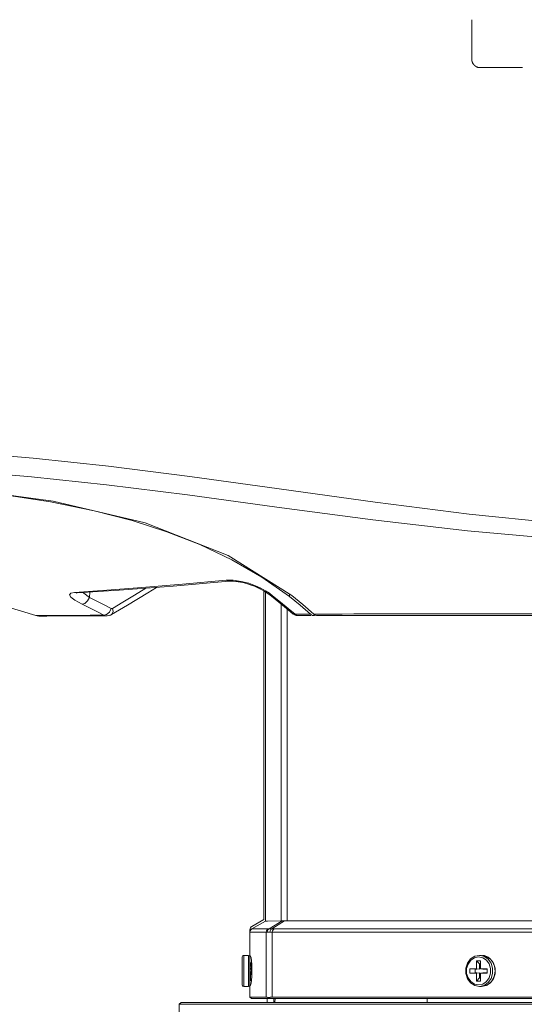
# Model space of a CAD drawing. Header units: millimetres. Extents: x 3925 to 5043, y -86 to 778.
# Tile 36 of 113: x 4355 to 4387, y 470 to 533. Entities that reach past the tile are written whole.
import ezdxf

# ---------------------------------------------------------------- set-up
doc = ezdxf.new("R2010")
doc.units = ezdxf.units.MM
doc.header["$LTSCALE"] = 46.255
doc.header["$PDMODE"] = 3
doc.header["$PDSIZE"] = 1
doc.layers.get('0').update_dxf_attribs({"linetype": 'CONTINUOUS'})
doc.layers.get('Defpoints').update_dxf_attribs({"linetype": 'CONTINUOUS'})
for name, color, linetype in [('H30K-FRONT-CDXF_CONTINUOUS_LINE', 7, 'CONTINUOUS'), ('H30K-TOP-COVDXF_CONTINUOUS_LINE', 7, 'CONTINUOUS'), ('PJ-LENS-B10RDXF_CONTINUOUS_LINE', 7, 'CONTINUOUS')]:
    doc.layers.add(name, color=color, linetype=linetype)
doc.styles.add('SLDTEXTSTYLE0', font='arialbd.ttf', dxfattribs={"height": 5.5})
doc.styles.add('SLDTEXTSTYLE2', font='arial.ttf')
doc.dimstyles.new('SLDDIMSTYLE1', dxfattribs={"dimtxt": 5.650301, "dimasz": 4.572, "dimexe": 0, "dimexo": 0.0625, "dimgap": 1.412575, "dimtad": 0, "dimtih": 1, "dimtoh": 1, "dimlfac": 3.5, "dimrnd": 1e-09, "dimzin": 4, "dimdsep": 46, "dimtxsty": 'SLDTEXTSTYLE0', "dimsah": 1, "dimcen": 0.09, "dimadec": 0, "dimazin": 1, "dimtol": 1, "dimtp": 0.8, "dimtm": 0.8, "dimtfac": 1, "dimtdec": 1, "dimtofl": 0, "dimtmove": 0, "dimatfit": 3, "dimfxl": 1, "dimfrac": 2, "dimtolj": 1, "dimarcsym": 0})

# ---------------------------------------------------------------- blocks, each defined once
blk = doc.blocks.new('*D87')
at = {"color": 0, "linetype": 'Continuous', "lineweight": -2}
for p, q in [((4265.825, 528.852), (4265.825, 425.178)), ((4487.211, 487.352), (4487.211, 425.178)), ((4269.825, 426.178), (4483.211, 426.178))]:
    blk.add_line(p, q, dxfattribs=at)
at = {"color": 0, "linetype": 'Continuous'}
for points in [[(4269.825, 426.845), (4269.825, 425.512), (4265.825, 426.178)], [(4483.211, 426.845), (4483.211, 425.512), (4487.211, 426.178)]]:
    blk.add_solid(points, dxfattribs=at)
at = {"layer": 'Defpoints', "color": 0, "linetype": 'Continuous'}
for p in [(4265.825, 529.852), (4487.211, 488.352), (4487.211, 426.178)]:
    blk.add_point(p, dxfattribs=at)
at = {"color": 0, "linetype": 'Continuous', "lineweight": 0, "insert": (4376.518, 430.883), "char_height": 5, "attachment_point": 5, "style": 'SLDTEXTSTYLE2'}
blk.add_mtext('\\A1;442.77 [17.43]', dxfattribs=at)

msp = doc.modelspace()

# ---------------------------------------------------------------- linework, layer by layer
at = {"layer": 'H30K-FRONT-CDXF_CONTINUOUS_LINE', "color": 7, "linetype": 'Continuous', "lineweight": 0}
for p, q in [((4364.6906, 496.8278), (4368.2752, 497.1384)), ((4368.0879, 497.2026), (4368.5485, 497.2071)), ((4368.2749, 497.1384), (4368.5461, 497.1454)), ((4368.2749, 497.1384), (4368.2752, 497.1384)), ((4368.2752, 497.1384), (4368.725, 497.134)), ((4368.5485, 497.2071), (4369.0658, 497.1369)), ((4368.725, 497.134), (4369.1773, 497.0532)), ((4369.4085, 496.9955), (4369.7756, 496.8716)), ((4358.3195, 496.4213), (4358.4993, 496.3888)), ((4358.4356, 496.3818), (4358.4372, 496.3818)), ((4358.4372, 496.3818), (4358.4993, 496.3888)), ((4358.4993, 496.3888), (4361.1957, 496.5661)), ((4359.3029, 496.4417), (4359.2916, 496.1046)), ((4361.1957, 496.5661), (4364.6906, 496.8278)), ((4370.5839, 496.48), (4370.9235, 496.2406)), ((4370.8743, 496.3653), (4371.0777, 496.2137)), ((4359.1709, 495.8719), (4359.2916, 496.1046)), ((4370.9234, 496.2406), (4371.2495, 495.9811)), ((4371.0777, 496.2137), (4370.9235, 496.2406)), ((4371.0777, 496.2137), (4371.595, 495.7977)), ((4371.2495, 495.9811), (4371.9716, 495.3925)), ((4371.595, 495.7977), (4372.0807, 495.398)), ((4372.1779, 496.3133), (4372.1779, 496.1598)), ((4372.863, 495.6052), (4372.1779, 496.1598)), ((4355.8247, 494.9324), (4353.764, 495.5654)), ((4360.21, 494.9533), (4359.7577, 495.185)), ((4360.5736, 495.1569), (4360.6974, 495.3915)), ((4360.8061, 495.1925), (4360.7735, 495.3949)), ((4371.9716, 495.3925), (4372.3868, 495.0455)), ((4372.0807, 495.398), (4372.5351, 495.0161)), ((4373.5292, 495.0216), (4372.863, 495.6052)), ((4355.8247, 494.9324), (4356.3314, 494.9355)), ((4356.0278, 494.9014), (4356.5521, 494.9028)), ((4356.3314, 494.9355), (4357.2267, 494.94)), ((4356.5497, 494.9028), (4358.1056, 494.9057)), ((4358.1002, 494.9057), (4360.4121, 494.9091)), ((4360.573, 494.9463), (4360.6631, 494.967)), ((4372.3867, 495.0451), (4372.3865, 495.0453)), ((4372.4168, 495.026), (4372.3867, 495.0451)), ((4372.3868, 495.045), (4372.5319, 494.9599)), ((4372.5349, 495.0158), (4372.4168, 495.026)), ((4372.5319, 494.9599), (4372.7097, 494.9275)), ((4372.5349, 495.0158), (4372.6324, 494.9434)), ((4372.5351, 495.0161), (4373.0285, 495.0189)), ((4372.6324, 494.9434), (4372.7084, 494.9275)), ((4372.7083, 494.929), (4372.9067, 494.9293)), ((4372.9067, 494.9293), (4373.5491, 494.9301)), ((4373.0285, 495.0189), (4373.5292, 495.0216)), ((4373.6519, 494.9473), (4373.5292, 495.0216)), ((4373.751, 494.9305), (4373.6519, 494.9473)), ((4373.7862, 494.9326), (4373.751, 494.9305)), ((4373.8531, 494.9571), (4373.7862, 494.9326))]:
    msp.add_line(p, q, dxfattribs=at)
for points in [[(4356.774, 502.2468), (4353.5169, 502.7406), (4349.8775, 503.1493), (4345.9845, 503.4779), (4341.9001, 503.7399), (4337.6397, 503.9488), (4333.1474, 504.1186), (4328.2893, 504.2678), (4322.914, 504.4093)], [(4372.1779, 496.1598), (4370.4012, 497.4094), (4368.4594, 498.5267), (4366.4045, 499.4981), (4364.2781, 500.3295), (4362.045, 501.0462), (4359.5856, 501.6813), (4356.774, 502.2468)], [(4358.3195, 496.4213), (4360.4013, 496.5618), (4362.667, 496.7295), (4365.287, 496.9449), (4368.0879, 497.2026)], [(4368.0879, 497.2026), (4368.2523, 497.1375), (4368.2749, 497.1384)], [(4368.5461, 497.1454), (4369.0128, 497.0943), (4369.5445, 496.9616), (4370.0843, 496.7513), (4370.5839, 496.48)], [(4369.0658, 497.1369), (4369.5566, 497.01), (4369.9802, 496.8547), (4370.3352, 496.6895)], [(4358.8127, 495.6645), (4358.3461, 495.9271), (4358.0932, 496.1265), (4358.013, 496.269), (4358.0796, 496.3685), (4358.3195, 496.4213)], [(4359.2916, 496.1046), (4358.924, 496.3679), (4358.8785, 496.4137)], [(4360.7114, 494.9933), (4361.7359, 495.6128), (4363.0426, 496.4014), (4363.617, 496.7474)], [(4362.9268, 496.6957), (4362.1906, 496.2515), (4361.4402, 495.7981), (4360.7735, 495.3949)], [(4369.9983, 496.7848), (4370.5198, 496.5196), (4370.5249, 496.5161)], [(4370.3352, 496.6895), (4370.63, 496.5246), (4370.8743, 496.3653)], [(4358.8127, 495.6645), (4358.9951, 495.7104), (4359.1709, 495.8719)], [(4360.6974, 495.3915), (4360.2425, 495.6238), (4359.7739, 495.8617), (4359.2916, 496.1046)], [(4359.7577, 495.185), (4359.292, 495.4222), (4358.8127, 495.6645)], [(4360.21, 494.9533), (4360.3943, 494.9958), (4360.5736, 495.1569)], [(4360.7735, 495.3949), (4360.7581, 495.3875), (4360.7436, 495.3838), (4360.7292, 495.383), (4360.7141, 495.3852), (4360.6974, 495.3915)], [(4360.7114, 494.9933), (4360.7613, 495.0402), (4360.8061, 495.1925)], [(4357.2267, 494.94), (4358.5472, 494.946), (4359.3418, 494.9495), (4360.21, 494.9533)], [(4360.4108, 494.9091), (4360.3944, 494.9094), (4360.3068, 494.9207), (4360.21, 494.9533)], [(4360.4108, 494.9091), (4360.4365, 494.9097), (4360.6779, 494.9744), (4360.7113, 494.9932)]]:
    msp.add_lwpolyline(points, dxfattribs=at)
msp.add_arc((4356.0272, 495.58), 0.6786, 252.637549, 270.048248, dxfattribs=at)
at = {"layer": 'H30K-TOP-COVDXF_CONTINUOUS_LINE', "color": 7, "linetype": 'Continuous', "lineweight": 0}
for p, q in [((4383.9158, 530.7075), (4383.9158, 533.294)), ((4387.1783, 530.2074), (4384.4083, 530.2074)), ((4368.2135, 498.796), (4372.3225, 496.2227)), ((4372.3225, 496.2227), (4373.038, 495.6444)), ((4373.038, 495.6444), (4373.7322, 495.0293)), ((4374.8985, 495.0319), (4373.7322, 495.0293)), ((4373.8214, 494.967), (4373.7322, 495.0293)), ((4373.9194, 494.9364), (4373.8214, 494.967)), ((4373.9587, 494.9335), (4373.9194, 494.9364))]:
    msp.add_line(p, q, dxfattribs=at)
for points in [[(4384.4083, 530.2074), (4384.3952, 530.2077), (4384.3822, 530.2085), (4384.3691, 530.2098), (4384.356, 530.2117), (4384.3429, 530.214), (4384.3297, 530.2168), (4384.3166, 530.2202), (4384.3036, 530.224), (4384.2905, 530.2282), (4384.2775, 530.2329), (4384.2646, 530.238), (4384.2517, 530.2436), (4384.239, 530.2495), (4384.2263, 530.2559), (4384.2137, 530.2626), (4384.2012, 530.2697), (4384.1888, 530.2772), (4384.1766, 530.2851), (4384.1645, 530.2932), (4384.1526, 530.3018), (4384.1408, 530.3106), (4384.1292, 530.3197), (4384.1178, 530.3292), (4384.1066, 530.3389), (4384.0956, 530.3489), (4384.0848, 530.3592), (4384.0743, 530.3697), (4384.064, 530.3805), (4384.0539, 530.3914), (4384.0441, 530.4026), (4384.0346, 530.4141), (4384.0253, 530.4257), (4384.0164, 530.4375), (4384.0078, 530.4494), (4383.9994, 530.4616), (4383.9914, 530.4738), (4383.9838, 530.4862), (4383.9765, 530.4988), (4383.9695, 530.5114), (4383.963, 530.5242), (4383.9568, 530.5371), (4383.9509, 530.55), (4383.9455, 530.563), (4383.9406, 530.5761), (4383.936, 530.5892), (4383.9319, 530.6023), (4383.9282, 530.6155), (4383.9249, 530.6287), (4383.9222, 530.6419), (4383.9199, 530.6551), (4383.9181, 530.6682), (4383.9168, 530.6813), (4383.916, 530.6944), (4383.9158, 530.7075)], [(4323.1411, 506.3208), (4326.6671, 506.2687), (4328.7496, 506.2372), (4331.0843, 506.1999), (4333.6598, 506.155), (4336.4806, 506.0976), (4339.5941, 506.0183), (4343.0597, 505.9007), (4346.9067, 505.7208), (4351.1191, 505.4509), (4355.66, 505.0664), (4360.5097, 504.5514), (4365.7474, 503.8943), (4371.5178, 503.0942), (4377.6898, 502.2274), (4383.7445, 501.4594), (4389.2587, 500.9088), (4394.1874, 500.5856), (4398.6135, 500.4597)], [(4321.4995, 505.1245), (4323.1231, 505.1053), (4324.7941, 505.0862), (4326.6498, 505.0645), (4328.7319, 505.0385), (4331.0658, 505.0061), (4333.6392, 504.9643), (4336.456, 504.9079), (4339.5622, 504.8271), (4343.0157, 504.7053), (4346.8451, 504.5197), (4351.0347, 504.2445), (4355.5502, 503.8574), (4360.3758, 503.3447), (4365.5955, 502.6972), (4371.3603, 501.9191), (4377.5453, 501.0931), (4383.6307, 500.382), (4389.1832, 499.8865), (4394.1501, 499.5997), (4398.6132, 499.4841)], [(4321.2792, 504.4713), (4329.453, 504.2689), (4336.7691, 504.024), (4343.6713, 503.6966), (4350.5837, 503.1561), (4356.9407, 502.3003), (4362.8809, 500.9114), (4368.2135, 498.796)], [(4373.9587, 494.9335), (4377.715, 494.9363), (4382.5241, 494.936), (4387.9067, 494.9402), (4393.8043, 494.9411), (4399.5752, 494.9397)], [(4399.5749, 495.0491), (4397.4036, 495.0498), (4395.0048, 495.0516), (4392.6294, 495.0524), (4390.4919, 495.0516), (4388.5466, 495.0497), (4386.7705, 495.0469), (4385.1474, 495.0438), (4383.6676, 495.0408), (4382.319, 495.0384), (4381.0872, 495.0366), (4379.9598, 495.0356), (4378.9273, 495.0351), (4377.9807, 495.0348), (4377.1111, 495.0346), (4376.3109, 495.0341), (4375.5744, 495.0332), (4374.8985, 495.0319)]]:
    msp.add_lwpolyline(points, dxfattribs=at)
at = {"layer": 'PJ-LENS-B10RDXF_CONTINUOUS_LINE', "color": 7, "linetype": 'Continuous', "lineweight": 0}
for p, q in [((4370.5249, 496.5121), (4370.5249, 475.372)), ((4370.6204, 475.2699), (4370.6204, 496.4543)), ((4371.6308, 475.2713), (4371.6308, 495.6703)), ((4372.0129, 475.272), (4372.0129, 495.358)), ((4369.7499, 474.9246), (4370.5249, 475.372)), ((4369.7505, 474.7665), (4370.6203, 475.2698)), ((4370.6203, 475.2698), (4370.7558, 475.27)), ((4370.7558, 475.27), (4371.6307, 475.2714)), ((4371.6936, 475.2761), (4370.8596, 474.7718)), ((4371.8605, 475.2776), (4371.0276, 474.7726)), ((4372.0129, 475.272), (4427.137, 475.272)), ((4369.6249, 473.057), (4369.6249, 474.7081)), ((4370.6779, 474.5512), (4369.6249, 474.5512)), ((4369.6397, 474.6352), (4369.625, 474.5511)), ((4370.8002, 474.7675), (4369.7505, 474.7665)), ((4370.6779, 470.372), (4370.6779, 474.5512)), ((4371.0597, 470.372), (4371.0597, 474.5503)), ((4371.0597, 474.5503), (4428.0902, 474.5503)), ((4427.9712, 474.7668), (4371.1787, 474.7668)), ((4369.1249, 472.9549), (4369.1249, 471.1549)), ((4369.2249, 473.0549), (4369.2249, 471.0549)), ((4369.5249, 473.0549), (4369.2249, 473.0549)), ((4369.5249, 473.0549), (4369.5249, 471.0549)), ((4369.6249, 473.057), (4369.6249, 473.0106)), ((4369.6435, 473.0479), (4369.6249, 473.057)), ((4369.6387, 473.0432), (4369.6249, 473.057)), ((4369.6249, 472.9549), (4369.6249, 470.372)), ((4369.6632, 473.0168), (4369.6435, 473.0479)), ((4384.0812, 472.8997), (4384.3503, 472.9549)), ((4384.1015, 472.9957), (4384.3999, 473.0549)), ((4384.3503, 472.9549), (4384.618, 472.9)), ((4384.5499, 473.0549), (4384.3999, 473.0549)), ((4384.3999, 473.0549), (4384.693, 472.9959)), ((4384.5499, 473.0549), (4384.812, 473.008)), ((4384.5499, 473.0549), (4384.8493, 472.9953)), ((4384.724, 473.0449), (4384.6051, 473.0439)), ((4384.618, 472.9), (4384.8519, 472.7434)), ((4384.693, 472.9959), (4384.961, 472.8166)), ((4384.9703, 472.9434), (4384.724, 473.0449)), ((4384.812, 473.008), (4385.0549, 472.8673)), ((4384.8493, 472.9953), (4385.1143, 472.8221)), ((4385.0606, 472.8572), (4384.9703, 472.9434)), ((4369.6638, 472.5541), (4369.6249, 472.621)), ((4369.6249, 472.3907), (4369.6395, 472.1538)), ((4369.7154, 472.5579), (4369.6594, 472.5579)), ((4369.6712, 472.5308), (4369.6638, 472.5541)), ((4369.6867, 472.4185), (4369.6712, 472.5308)), ((4369.7021, 472.2402), (4369.6867, 472.4185)), ((4369.7176, 472.0281), (4369.7021, 472.2402)), ((4369.7319, 472.59), (4369.711, 472.5541)), ((4369.7154, 472.5579), (4369.7191, 472.5553)), ((4369.7191, 472.5553), (4369.7347, 472.4867)), ((4369.7402, 472.475), (4369.7231, 472.7107)), ((4369.7463, 472.207), (4369.7402, 472.475)), ((4384.2258, 472.1982), (4384.2258, 472.707)), ((4384.2258, 472.707), (4384.4166, 472.5049)), ((4384.2258, 472.707), (4384.474, 472.707)), ((4384.4166, 472.1799), (4384.4166, 472.5049)), ((4384.4166, 472.5049), (4384.474, 472.5049)), ((4384.474, 472.707), (4384.474, 472.1982)), ((4384.8519, 472.7434), (4385.0239, 472.5069)), ((4384.961, 472.8166), (4385.1525, 472.5496)), ((4385.0239, 472.5069), (4385.117, 472.2142)), ((4385.1143, 472.8221), (4385.3116, 472.555)), ((4385.1525, 472.5496), (4385.2532, 472.2258)), ((4385.3116, 472.555), (4385.4163, 472.2267)), ((4385.3732, 472.365), (4385.4158, 472.037)), ((4369.6395, 471.6882), (4369.6249, 471.9196)), ((4369.6395, 472.1538), (4369.654, 471.9022)), ((4369.6542, 471.5173), (4369.6395, 471.6882)), ((4369.654, 471.9022), (4369.6686, 471.6757)), ((4369.7233, 471.4554), (4369.7404, 471.6923)), ((4369.7404, 471.6923), (4369.7463, 471.957)), ((4369.7463, 472.207), (4369.7463, 471.957)), ((4383.7852, 471.9116), (4383.7852, 472.1982)), ((4383.7852, 472.1982), (4384.2258, 472.1982)), ((4384.1352, 472.1799), (4383.7852, 472.1982)), ((4384.2258, 471.9116), (4383.7852, 471.9116)), ((4384.1352, 471.9299), (4384.1352, 472.1799)), ((4384.1352, 472.1799), (4384.2487, 472.1799)), ((4384.2413, 471.9299), (4384.1352, 471.9299)), ((4384.4166, 472.1799), (4384.2258, 472.1982)), ((4384.4166, 471.9299), (4384.2258, 471.9116)), ((4384.2258, 471.4028), (4384.2258, 471.9116)), ((4384.4166, 471.6049), (4384.2258, 471.4028)), ((4384.4166, 471.6049), (4384.4166, 471.9299)), ((4384.474, 471.6049), (4384.4166, 471.6049)), ((4384.474, 472.1982), (4384.9146, 472.1982)), ((4384.474, 471.9116), (4384.474, 471.4028)), ((4384.9146, 471.9116), (4384.474, 471.9116)), ((4384.6332, 472.1799), (4384.9146, 472.1799)), ((4384.9146, 471.9299), (4384.6332, 471.9299)), ((4384.9146, 472.1982), (4384.9146, 471.9116)), ((4385.117, 472.2142), (4385.118, 471.902)), ((4385.2536, 471.8865), (4385.156, 471.5673)), ((4385.357, 471.6923), (4385.1724, 471.3597)), ((4385.2532, 472.2258), (4385.2536, 471.8865)), ((4385.4155, 471.8779), (4385.3097, 471.5511)), ((4385.4158, 472.037), (4385.357, 471.6923)), ((4385.4163, 472.2267), (4385.4155, 471.8779)), ((4369.2249, 471.0549), (4369.5249, 471.0549)), ((4369.5752, 471.0685), (4369.5249, 471.0549)), ((4369.6249, 471.5103), (4369.6555, 471.4575)), ((4369.6249, 471.107), (4369.6435, 471.1159)), ((4369.6435, 471.1159), (4369.6632, 471.1472)), ((4369.6698, 471.433), (4369.6542, 471.5173)), ((4369.6632, 471.1472), (4369.6966, 471.267)), ((4369.6733, 471.4299), (4369.6698, 471.433)), ((4369.6733, 471.4299), (4369.7015, 471.4299)), ((4369.6966, 471.267), (4369.7233, 471.4554)), ((4369.6976, 471.4335), (4369.7015, 471.4299)), ((4369.7015, 471.4299), (4369.705, 471.4329)), ((4384.3495, 471.1549), (4384.0818, 471.2098)), ((4384.3999, 471.0549), (4384.1006, 471.1145)), ((4384.474, 471.4028), (4384.2258, 471.4028)), ((4384.6186, 471.2101), (4384.3495, 471.1549)), ((4384.705, 471.119), (4384.3999, 471.0549)), ((4384.3999, 471.0549), (4384.5499, 471.0549)), ((4384.8979, 471.1392), (4384.5499, 471.0549)), ((4384.8484, 471.1142), (4384.5499, 471.0549)), ((4384.8545, 471.369), (4384.6186, 471.2101)), ((4384.9708, 471.303), (4384.705, 471.119)), ((4385.1125, 471.286), (4384.8484, 471.1142)), ((4385.1724, 471.3597), (4384.8979, 471.1392)), ((4385.156, 471.5673), (4384.9708, 471.303)), ((4385.3097, 471.5511), (4385.1125, 471.286)), ((4369.6249, 470.372), (4370.6779, 470.372)), ((4369.7259, 470.272), (4369.6249, 470.372)), ((4370.7073, 470.3701), (4370.6779, 470.372)), ((4370.8585, 470.2728), (4370.7777, 470.3545)), ((4370.8281, 470.349), (4370.8555, 470.3529)), ((4370.8555, 470.3529), (4370.9331, 470.272)), ((4370.9855, 470.3699), (4371.0597, 470.372)), ((4371.0597, 470.372), (4428.0902, 470.372)), ((4365.0749, 469.907), (4365.1899, 470.022)), ((4365.0749, 455.937), (4365.0749, 469.907)), ((4433.9599, 470.022), (4365.1899, 470.022)), ((4369.7259, 470.272), (4369.7692, 470.2741)), ((4370.518, 470.2812), (4370.878, 470.2724)), ((4370.7249, 470.022), (4370.7249, 470.2728)), ((4370.9331, 470.272), (4370.878, 470.2724)), ((4428.247, 470.2721), (4370.9331, 470.272)), ((4371.1618, 470.272), (4371.1634, 470.0221)), ((4371.2442, 470.272), (4371.2372, 470.0219)), ((4381.0306, 470.022), (4381.0373, 470.272))]:
    msp.add_line(p, q, dxfattribs=at)
for points in [[(4370.8599, 474.7713), (4370.7957, 474.7161), (4370.753, 474.6399), (4370.7389, 474.5556)], [(4370.8596, 474.7718), (4370.8382, 474.7694), (4370.8184, 474.768), (4370.8002, 474.7675)], [(4371.0276, 474.7726), (4370.9654, 474.776), (4370.9094, 474.7756), (4370.8599, 474.7713)], [(4370.9054, 474.5561), (4370.9204, 474.6417), (4370.9628, 474.7168), (4371.0276, 474.7726)], [(4371.1787, 474.7668), (4371.1251, 474.7675), (4371.0747, 474.7694), (4371.0276, 474.7726)], [(4371.6936, 475.2761), (4371.6708, 475.2735), (4371.6499, 475.2719), (4371.6307, 475.2714)], [(4371.6934, 475.2764), (4371.7427, 475.2806), (4371.7984, 475.281), (4371.8605, 475.2776)], [(4371.8605, 475.2776), (4371.9081, 475.2745), (4371.9589, 475.2726), (4372.0129, 475.272)], [(4369.7504, 474.7667), (4369.6831, 474.7107), (4369.6397, 474.6352)], [(4370.6778, 474.5513), (4370.6929, 474.6363), (4370.7355, 474.7111), (4370.8005, 474.7672)], [(4370.6779, 474.5513), (4370.6966, 474.5518), (4370.717, 474.5532), (4370.7389, 474.5556)], [(4370.7389, 474.5556), (4370.7879, 474.5594), (4370.8434, 474.5596), (4370.9054, 474.5561)], [(4370.9054, 474.5561), (4370.9535, 474.5529), (4371.005, 474.551), (4371.0597, 474.5503)], [(4371.0597, 474.5503), (4371.0738, 474.6351), (4371.1147, 474.7102), (4371.1787, 474.7668)], [(4369.2249, 473.0549), (4369.1746, 473.0413), (4369.1386, 473.0055), (4369.1249, 472.9549)], [(4369.7231, 472.7107), (4369.6964, 472.8979), (4369.6632, 473.0168)], [(4384.0818, 471.2098), (4383.8479, 471.3664), (4383.6759, 471.6029), (4383.5828, 471.8956), (4383.5818, 472.2078), (4383.6732, 472.5014), (4383.8453, 472.7408), (4384.0812, 472.8997)], [(4383.6401, 472.5588), (4383.8374, 472.8239), (4384.1015, 472.9957)], [(4385.0549, 472.8673), (4385.241, 472.6575), (4385.3732, 472.365)], [(4384.1006, 471.1145), (4383.8355, 471.2877), (4383.6382, 471.5548), (4383.5335, 471.8832), (4383.5344, 472.232), (4383.6401, 472.5588)], [(4369.6686, 471.6757), (4369.6831, 471.5105), (4369.6976, 471.4335)], [(4369.7413, 471.7322), (4369.7329, 471.8216), (4369.7176, 472.0281)], [(4385.118, 471.902), (4385.0266, 471.6084), (4384.8545, 471.369)], [(4369.1249, 471.1549), (4369.1385, 471.1046), (4369.1743, 471.0687), (4369.2249, 471.0549)], [(4369.6249, 471.1549), (4369.611, 471.104), (4369.5752, 471.0685)], [(4370.7777, 470.3545), (4370.7406, 470.3642), (4370.7073, 470.3701)], [(4370.7777, 470.3545), (4370.8022, 470.3495), (4370.8281, 470.349)], [(4370.8555, 470.3529), (4370.9174, 470.3635), (4370.9855, 470.3699)], [(4365.0749, 469.907), (4433.9926, 469.907), (4434.0749, 469.9089)], [(4369.7692, 470.2741), (4369.8143, 470.2741), (4369.8577, 470.2756)], [(4369.8577, 470.2756), (4370.1853, 470.2812), (4370.518, 470.2812)]]:
    msp.add_lwpolyline(points, dxfattribs=at)
for centre, radius, start, end in [((4369.8749, 474.708), 0.25, 120, 179.997686), ((4369.5249, 472.9549), 0.1, 0, 90)]:
    msp.add_arc(centre, radius, start, end, dxfattribs=at)

# ---------------------------------------------------------------- dimensions: what is measured, and where the dimension line sits
at = {"color": 2, "linetype": 'Continuous', "lineweight": 0}
dim = msp.add_linear_dim(base=(4487.2112, 426.1782), p1=(4265.8249, 529.852), p2=(4487.2112, 488.352), dimstyle='SLDDIMSTYLE1', override={"dimtxt": 5, "dimasz": 4, "dimexe": 1, "dimexo": 1, "dimgap": 1.5, "dimtad": 1, "dimtih": 0, "dimlfac": 2, "dimtxsty": 'SLDTEXTSTYLE2', "dimdle": 1, "dimtol": 0, "dimtp": 0.5, "dimtm": 0.5}, dxfattribs=at)
dim.commit()
dim.dimension.update_dxf_attribs({"geometry": '*D87', "text_midpoint": (4376.518, 430.8825)})

doc.saveas('drawing.dxf')
